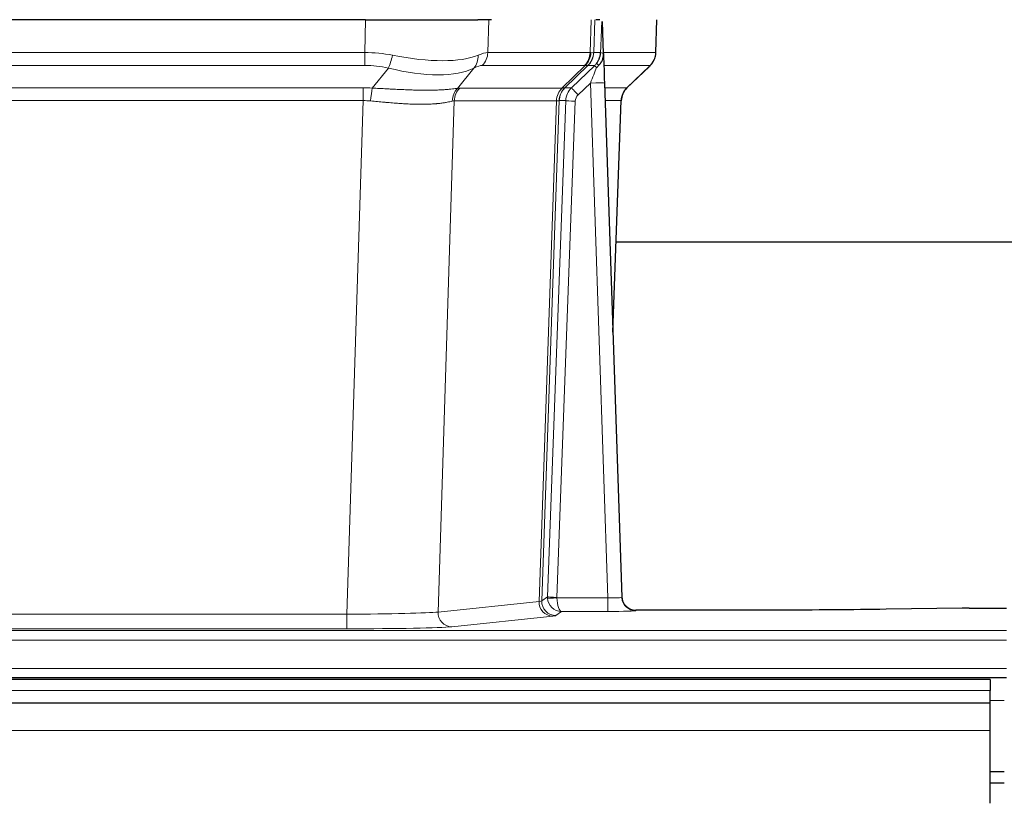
# Model space of a CAD drawing. Header units: inches. Extents: x 0 to 20790, y -12 to 14700.
# Tile 110 of 191: x 5096 to 5305, y 11802 to 11969. Entities that reach past the tile are written whole.
import ezdxf

# ---------------------------------------------------------------- set-up
doc = ezdxf.new("R2010")
doc.units = ezdxf.units.IN
doc.layers.add('1', color=7, linetype='Continuous', true_color=0xffffff)

msp = doc.modelspace()

# ---------------------------------------------------------------- linework, layer by layer
at = {"layer": '1', "color": 2, "linetype": 'Continuous', "lineweight": 25}
for p, q in [((5169.158, 11968.972), (4953.935, 11968.972)), ((5169.158, 11968.972), (5193.017, 11968.972)), ((5195.912, 11968.972), (5193.017, 11968.972)), ((5218.951, 11968.972), (5218.166, 11968.972)), ((5230.896, 11961.962), (5231.144, 11968.972)), ((5219.758, 11961.811), (5219.531, 11968.542)), ((5219.759, 11961.761), (5219.758, 11961.811)), ((5212.971, 11954.491), (5217.898, 11959.24)), ((5224.746, 11954.448), (5229.483, 11958.957)), ((5219.967, 11955.494), (5223.656, 11846.117)), ((5221.755, 11902.469), (5223.534, 11951.743)), ((5390.604, 11921.601), (5222.381, 11921.601)), ((5223.656, 11846.117), (5223.663, 11845.983)), ((5256.546, 11843.352), (5226.644, 11843.352)), ((5296.09, 11843.76), (5279.926, 11843.516)), ((5297.589, 11843.771), (5305.546, 11843.771)), ((5302.047, 11828.577), (4325.047, 11828.577)), ((4817.546, 11828.972), (5305.546, 11828.972)), ((5302.047, 11828.577), (5302.047, 11826.213)), ((5302.047, 11823.577), (5302.047, 11826.213)), ((5302.047, 11823.577), (4325.047, 11823.577)), ((5302.047, 11817.72), (5302.047, 11823.577)), ((5302.047, 11802.237), (5302.047, 11817.72)), ((5302.047, 11808.972), (5305.043, 11808.972)), ((5302.045, 11806.577), (5305.046, 11806.577))]:
    msp.add_line(p, q, dxfattribs=at)
at = {"layer": '1', "color": 110, "linetype": 'Continuous', "lineweight": 13}
for p, q in [((5168.967, 11961.978), (5169.158, 11968.972)), ((5195.34, 11968.972), (5195.149, 11961.978)), ((5216.897, 11961.978), (5217.14, 11968.972)), ((5217.925, 11968.972), (5217.682, 11961.978)), ((5230.88, 11961.978), (5231.128, 11968.972)), ((4954.126, 11961.978), (5168.967, 11961.978)), ((5168.967, 11959.24), (5168.967, 11961.978)), ((5195.149, 11961.978), (5216.897, 11961.978)), ((5217.682, 11961.978), (5219.143, 11961.978)), ((5219.752, 11961.978), (5230.88, 11961.978)), ((5168.967, 11959.24), (4954.126, 11959.24)), ((5170.538, 11954.414), (5173.991, 11958.682)), ((5192.19, 11958.682), (5188.697, 11954.364)), ((5215.714, 11959.24), (5193.967, 11959.24)), ((5210.934, 11954.432), (5215.88, 11959.229)), ((5216.426, 11959.229), (5211.534, 11954.485)), ((5217.898, 11959.24), (5216.463, 11959.24)), ((5229.662, 11959.24), (5219.842, 11959.24)), ((5224.754, 11954.467), (5229.567, 11959.049)), ((4954.468, 11954.49), (5168.625, 11954.49)), ((5168.625, 11951.752), (5168.625, 11954.49)), ((5189.2, 11954.432), (5210.934, 11954.432)), ((5211.559, 11954.491), (5212.971, 11954.491)), ((5216.969, 11955.498), (5214.359, 11952.982)), ((5220.663, 11845.956), (5216.969, 11955.498)), ((5220.001, 11954.491), (5224.741, 11954.491)), ((5168.625, 11951.752), (4954.468, 11951.752)), ((5165.151, 11842.466), (5168.625, 11951.752)), ((5188.018, 11951.712), (5184.56, 11842.935)), ((5209.752, 11951.712), (5188.018, 11951.712)), ((5206.045, 11845.182), (5209.758, 11951.712)), ((5210.341, 11951.756), (5206.631, 11845.296)), ((5207.859, 11846.193), (5211.75, 11951.756)), ((5213.748, 11951.615), (5209.857, 11846.052)), ((5211.75, 11951.756), (5210.341, 11951.756)), ((5223.523, 11951.756), (5220.093, 11951.756)), ((5221.749, 11902.643), (5223.523, 11951.756)), ((5206.631, 11845.296), (5207.859, 11846.193)), ((5209.858, 11845.956), (5220.663, 11845.956)), ((5220.663, 11845.956), (5220.663, 11843.062)), ((5184.56, 11842.935), (5206.045, 11845.182)), ((5226.644, 11843.352), (5226.654, 11843.219)), ((4957.941, 11842.466), (5165.151, 11842.466)), ((5165.151, 11842.466), (5165.151, 11839.363)), ((5208.954, 11842.066), (5187.469, 11839.819)), ((5210.821, 11843.062), (5209.627, 11842.19)), ((5220.663, 11843.062), (5210.821, 11843.062)), ((4817.546, 11838.998), (5305.546, 11838.998)), ((5165.151, 11839.363), (4957.941, 11839.363)), ((4817.546, 11836.929), (5305.546, 11836.929)), ((4817.546, 11830.903), (5305.546, 11830.903)), ((5302.047, 11826.213), (4325.047, 11826.213)), ((5302.047, 11824.147), (5305.043, 11824.147)), ((5302.047, 11817.72), (4325.047, 11817.72))]:
    msp.add_line(p, q, dxfattribs=at)
for centre, major_axis, ratio, start_param, end_param in [((5168.318, 11939.118), (26.983, 1.545), 0.8452785, 1.2775604, 1.4983912), ((5173.991, 11961.559), (-0.881, -3.902), 0.2224052, 0.7930597, 1.5799958), ((5169.221, 11972.207), (-26.677, 8.186), 0.3267204, 1.882912, 2.7667489), ((5189.494, 11961.559), (1.736, -3.604), 0.8689501, 0.3464596, 1.1333957), ((5168.318, 11939.118), (27.492, 22.639), 0.1155218, 0.1441436, 0.3649744), ((5191.27, 11962.118), (0, -4), 0.9702957, 0.7679449, 1.5358897), ((5213.018, 11962.118), (0, -4), 0.9702957, 0.7679449, 1.5358897), ((5213.184, 11962.106), (-0.603, -3.954), 0.9772749, 0.9153799, 1.6837369), ((5213.649, 11962.106), (1.703, -3.619), 0.9971774, 0.3287851, 1.0971421), ((5213.687, 11962.118), (0, -4), 0.9993908, 0.7679449, 1.5358897), ((5189.887, 11939.118), (27.661, 22.629), 0.1172118, 0.1096856, 0.1416657), ((5191.037, 11972.207), (-26.658, 10.191), 0.0473724, 2.9456198, 3.0909709), ((5189.887, 11939.118), (27.808, 22.856), 0.0163196, 0.0204945, 0.0524746), ((5221.141, 11961.908), (-1.999, 0.077), 0.1036431, 0.0350743, 0.8106069), ((5226.885, 11962.118), (0, 4), 0.9993908, 3.9095375, 4.6774824), ((5168.318, 11936.24), (16.721, 16.271), 0.9721633, 0.5640914, 0.7849223), ((5169.221, 11972.207), (-25.873, 10.634), 0.4068526, 1.919368, 2.8032049), ((5171.014, 11936.24), (23.46, 22.829), 0.1194803, 0.122173, 0.3430038), ((5192.583, 11936.24), (23.636, 22.829), 0.1185164, 0.0901184, 0.1220986), ((5191.037, 11972.207), (-25.449, 12.923), 0.0600246, 2.9512599, 3.096611), ((5192.663, 11936.24), (23.811, 22.997), 0.0168484, 0.0174427, 0.0494225), ((5216.969, 11955.568), (1.856, 4.567), 0.0053314, 4.6992705, 5.4949999), ((5215.121, 11962.118), (3.533, 1.889), 0.9978057, 4.9883759, 5.1348763), ((5219.287, 11957.802), (1.388, -1.44), 0.0242285, 3.1658454, 3.9417885), ((5219.873, 11958.456), (1.583, -1.222), 0.0276319, 3.169255, 3.9405385), ((5205.846, 11936.24), (23.826, 22.997), 0.016839, 6.1714068, 6.3006297), ((5167.836, 11930.49), (17.528, 16.98), 0.9676454, 0.7049966, 0.7848442), ((5170.538, 11951.536), (0.32, 3.987), 0.0824896, 0.7712526, 1.5399639), ((5191.393, 11951.487), (-0.926, 3.891), 0.9457602, 0.5436933, 1.3082514), ((5191.896, 11951.555), (0, 4), 0.9702957, 0.7679449, 1.5315264), ((5165.134, 11930.323), (24.592, 23.931), 0.1189226, 0.1216051, 0.196623), ((5213.63, 11951.555), (0, 4), 0.9702957, 0.7679449, 1.5315264), ((5213.636, 11951.555), (-0.019, 4), 0.9702844, 0.7633847, 1.5270253), ((5214.311, 11951.607), (-1.442, 3.731), 0.998056, 0.3995344, 1.1665625), ((5214.336, 11951.613), (0, 4), 0.9993908, 0.7679449, 1.5351916), ((5186.721, 11930.472), (24.849, 24.015), 0.0168506, 0.0174341, 0.039887), ((5215.748, 11951.613), (2.83, 2.828), 0.9993905, 1.5533428, 2.3205896), ((5214.359, 11953.052), (1.388, -1.44), 0.0242285, 3.1658454, 4.7375178), ((5216.969, 11955.393), (2.998, 0.101), 0.0348797, 6.2820091, 7.8528054), ((5227.518, 11951.613), (0, -4), 0.9993908, 3.9095375, 4.6767843), ((5199.873, 11930.473), (24.879, 24.014), 0.016827, 6.2565923, 6.3006169), ((5215.748, 11951.544), (1.703, 1.052), 0.998638, 1.7848011, 2.5520478), ((5167.836, 11927.613), (2.819, 24.028), 0.8253154, 0.0219437, 0.1017912), ((5167.83, 11927.446), (20.559, 24.143), 0.1188179, 0.0965282, 0.1715461), ((5189.499, 11927.596), (20.849, 24.157), 0.0182438, 0.0122069, 0.0346604), ((5213.748, 11951.685), (1.999, -0.074), 0.0348758, 3.1764983, 4.7136745), ((5202.65, 11927.596), (20.882, 24.158), 0.0154016, 6.2548756, 6.2989002), ((5186.628, 11845.211), (20.016, 0.105), 0.0266879, 6.037898, 6.2472222), ((5209.627, 11845.189), (1.769, -2.423), 0.9990158, 4.0464368, 5.6519121), ((5210.857, 11846.087), (0.383, 2.976), 0.9995814, 1.6633112, 1.7590768), ((5209.857, 11846.122), (1.999, -0.074), 0.0348758, 3.1764983, 4.7136745), ((5209.858, 11846.026), (-1.997, -0.118), 0.0348391, 0.0373692, 1.5687431), ((5210.821, 11846.061), (-0.98, 2.84), 0.9849493, 1.294853, 2.8045628), ((5210.857, 11846.017), (0.606, 0.798), 0.9977279, 2.1841966, 2.279962), ((5210.821, 11846.061), (-0.028, 3), 0.3214645, 1.6026847, 3.1123946), ((5220.651, 11846.218), (-3.005, 0.103), 0.0869619, 1.577888, 3.1486843), ((5226.654, 11846.218), (-2.991, -0.235), 0.9996552, 0.0000105, 1.4923863), ((5208.954, 11845.064), (0.312, -2.984), 0.969741, 4.5720353, 6.175756), ((5220.651, 11843.219), (-6.003, 0), 0.0262109, 1.5728579, 3.1436542), ((5165.145, 11842.964), (20.013, 0.095), 0.0248544, 4.7125895, 6.0379715), ((5187.469, 11842.818), (0.312, -2.984), 0.969741, 4.5720353, 6.175756), ((5186.628, 11842.212), (23.014, 0), 0.0261612, 6.0380559, 6.2473801), ((5165.145, 11839.965), (-23.012, 0), 0.0261647, 1.5710736, 2.8964556)]:
    msp.add_ellipse(centre, major_axis=major_axis, ratio=ratio, start_param=start_param, end_param=end_param, dxfattribs=at)
at = {"layer": '1', "color": 2, "linetype": 'Continuous', "lineweight": 25}
for centre, major_axis, ratio, start_param, end_param in [((5219.967, 11955.669), (-0.227, 6.726), 0.0008736, 0.4374328, 1.5967123), ((5226.79, 11961.926), (3.174, -2.434), 0.9869112, 6.1322815, 6.2830018), ((5227.531, 11951.59), (-3.886, 0.947), 0.998973, 5.7186048, 6.4862172), ((5226.643, 11846.355), (-0.15, 3), 0.998739, 1.5545356, 3.0917055), ((5297.592, 11843.692), (-3, 0), 0.0262223, 4.7133912, 5.2365954)]:
    msp.add_ellipse(centre, major_axis=major_axis, ratio=ratio, start_param=start_param, end_param=end_param, dxfattribs=at)
at = {"layer": '1', "color": 110, "linetype": 'Continuous', "lineweight": 13}
for points, knots in [([(5219.143, 11961.978), (5219.164, 11962.53), (5219.186, 11963.082), (5219.229, 11964.184), (5219.251, 11964.735), (5219.283, 11965.56), (5219.294, 11965.835), (5219.316, 11966.383), (5219.327, 11966.657), (5219.35, 11967.205), (5219.361, 11967.478), (5219.378, 11967.886), (5219.384, 11968.022), (5219.395, 11968.293), (5219.401, 11968.429), (5219.407, 11968.564)], [0, 0, 0, 0, 0.25, 0.25, 0.5, 0.5, 0.625, 0.625, 0.75, 0.75, 0.875, 0.875, 0.9375, 0.9375, 1, 1, 1, 1]), ([(5170.538, 11954.414), (5171.056, 11954.391), (5171.571, 11954.366), (5172.597, 11954.315), (5173.107, 11954.288), (5173.741, 11954.255), (5173.868, 11954.249), (5174.121, 11954.236), (5174.247, 11954.229), (5174.624, 11954.21), (5174.873, 11954.197), (5175.615, 11954.16), (5176.102, 11954.137), (5177.061, 11954.093), (5177.532, 11954.073), (5178.461, 11954.038), (5178.918, 11954.023), (5179.591, 11954.004), (5179.814, 11953.998), (5180.145, 11953.991), (5180.255, 11953.989), (5180.419, 11953.986), (5180.473, 11953.985), (5180.582, 11953.983), (5181.068, 11953.974), (5181.537, 11953.97), (5182.342, 11953.968), (5183.12, 11953.973), (5183.843, 11953.989), (5184.539, 11954.01), (5184.873, 11954.024), (5185.273, 11954.044), (5185.352, 11954.048), (5185.509, 11954.056), (5185.586, 11954.061), (5185.815, 11954.075), (5185.963, 11954.084), (5186.392, 11954.114), (5186.661, 11954.136), (5187.162, 11954.181), (5187.396, 11954.204), (5187.827, 11954.252), (5188.026, 11954.276), (5188.388, 11954.322), (5188.551, 11954.344), (5188.697, 11954.364)], [0, 0, 0, 0, 0.0625, 0.0625, 0.125, 0.125, 0.140625, 0.140625, 0.15625, 0.15625, 0.1875, 0.1875, 0.25, 0.25, 0.3125, 0.3125, 0.375, 0.375, 0.40625, 0.40625, 0.421875, 0.421875, 0.4296875, 0.4296875, 0.4375, 0.5, 0.5, 0.5625, 0.625, 0.625, 0.6875, 0.6875, 0.703125, 0.703125, 0.71875, 0.71875, 0.75, 0.75, 0.8125, 0.8125, 0.875, 0.875, 0.9375, 0.9375, 1, 1, 1, 1]), ([(5187.598, 11951.651), (5187.443, 11951.609), (5187.271, 11951.566), (5186.895, 11951.48), (5186.692, 11951.438), (5186.254, 11951.356), (5186.02, 11951.316), (5185.52, 11951.242), (5185.254, 11951.207), (5184.832, 11951.158), (5184.687, 11951.143), (5184.464, 11951.121), (5184.388, 11951.114), (5184.236, 11951.101), (5184.159, 11951.094), (5183.771, 11951.063), (5183.448, 11951.042), (5182.778, 11951.008), (5182.084, 11950.982), (5181.343, 11950.974), (5180.577, 11950.975), (5180.183, 11950.98), (5179.725, 11950.99), (5179.674, 11950.992), (5179.571, 11950.994), (5179.52, 11950.996), (5179.365, 11951), (5179.054, 11951.01), (5178.739, 11951.022), (5178.104, 11951.049), (5177.673, 11951.072), (5176.799, 11951.124), (5176.355, 11951.154), (5175.453, 11951.22), (5174.996, 11951.256), (5174.299, 11951.314), (5174.064, 11951.334), (5173.71, 11951.365), (5173.592, 11951.376), (5173.354, 11951.397), (5173.235, 11951.408), (5172.639, 11951.462), (5172.159, 11951.506), (5171.194, 11951.596), (5170.708, 11951.641), (5170.219, 11951.685)], [0, 0, 0, 0, 0.0625, 0.0625, 0.125, 0.125, 0.1875, 0.1875, 0.25, 0.25, 0.28125, 0.28125, 0.296875, 0.296875, 0.3125, 0.3125, 0.375, 0.375, 0.4375, 0.5, 0.5, 0.5625, 0.5625, 0.5703125, 0.5703125, 0.578125, 0.578125, 0.59375, 0.625, 0.625, 0.6875, 0.6875, 0.75, 0.75, 0.8125, 0.8125, 0.84375, 0.84375, 0.859375, 0.859375, 0.875, 0.875, 0.9375, 0.9375, 1, 1, 1, 1]), ([(5210.32, 11951.752), (5210.284, 11951.737), (5210.219, 11951.727), (5210.031, 11951.714), (5209.909, 11951.711), (5209.758, 11951.712)], [0, 0, 0, 0, 0.5, 0.5, 1, 1, 1, 1])]:
    msp.add_open_spline(points, degree=3, knots=knots, dxfattribs=at)
at = {"layer": '1', "color": 2, "linetype": 'Continuous', "lineweight": 25}
msp.add_open_spline([(5219.407, 11968.564), (5219.411, 11968.56), (5219.435, 11968.552), (5219.493, 11968.545), (5219.531, 11968.542)], degree=3, dxfattribs=at)
for points, knots in [([(5218.29, 11959.677), (5218.307, 11959.699), (5218.323, 11959.72), (5218.356, 11959.764), (5218.371, 11959.786), (5218.418, 11959.852), (5218.449, 11959.896), (5218.536, 11960.029), (5218.59, 11960.118), (5218.69, 11960.3), (5218.737, 11960.392), (5218.801, 11960.531), (5218.822, 11960.579), (5218.861, 11960.673), (5218.88, 11960.721), (5218.933, 11960.864), (5218.965, 11960.96), (5219.021, 11961.154), (5219.045, 11961.253), (5219.087, 11961.453), (5219.104, 11961.555), (5219.123, 11961.711), (5219.129, 11961.764), (5219.138, 11961.87), (5219.141, 11961.924), (5219.143, 11961.978)], [0, 0, 0, 0, 0.03125, 0.03125, 0.0625, 0.0625, 0.125, 0.125, 0.25, 0.25, 0.375, 0.375, 0.4375, 0.4375, 0.5, 0.5, 0.625, 0.625, 0.75, 0.75, 0.875, 0.875, 0.9375, 0.9375, 1, 1, 1, 1]), ([(5218.745, 11959.277), (5218.764, 11959.301), (5218.784, 11959.324), (5218.824, 11959.367), (5218.844, 11959.388), (5218.884, 11959.43), (5218.904, 11959.451), (5218.944, 11959.493), (5218.963, 11959.514), (5219.021, 11959.576), (5219.059, 11959.619), (5219.131, 11959.705), (5219.166, 11959.749), (5219.233, 11959.84), (5219.265, 11959.886), (5219.311, 11959.957), (5219.326, 11959.981), (5219.355, 11960.03), (5219.37, 11960.054), (5219.439, 11960.178), (5219.489, 11960.28), (5219.575, 11960.491), (5219.612, 11960.6), (5219.65, 11960.739), (5219.658, 11960.768), (5219.672, 11960.824), (5219.678, 11960.853), (5219.697, 11960.939), (5219.708, 11960.996), (5219.736, 11961.17), (5219.761, 11961.403), (5219.764, 11961.641), (5219.759, 11961.761)], [0, 0, 0, 0, 0.03125, 0.03125, 0.0625, 0.0625, 0.09375, 0.09375, 0.125, 0.125, 0.1875, 0.1875, 0.25, 0.25, 0.3125, 0.3125, 0.34375, 0.34375, 0.375, 0.375, 0.5, 0.5, 0.625, 0.625, 0.65625, 0.65625, 0.6875, 0.6875, 0.75, 0.75, 0.875, 1, 1, 1, 1]), ([(5229.964, 11959.492), (5230.021, 11959.56), (5230.149, 11959.743), (5230.399, 11960.124), (5230.704, 11960.807), (5230.909, 11961.458), (5230.878, 11961.87), (5230.872, 11961.925)], [0, 0, 0, 0, 0.2255282, 0.4356233, 0.6511466, 0.9537437, 1, 1, 1, 1]), ([(5218.295, 11958.781), (5218.334, 11958.82), (5218.374, 11958.86), (5218.451, 11958.941), (5218.489, 11958.982), (5218.602, 11959.106), (5218.675, 11959.19), (5218.745, 11959.277)], [0, 0, 0, 0, 0.25, 0.25, 0.5, 0.5, 1, 1, 1, 1]), ([(5279.926, 11843.516), (5276.393, 11843.462), (5272.591, 11843.421), (5264.708, 11843.366), (5260.627, 11843.352), (5256.546, 11843.352)], [0, 0, 0, 0, 0.5, 0.5, 1, 1, 1, 1])]:
    msp.add_open_spline(points, degree=3, knots=knots, dxfattribs=at)
at = {"layer": '1', "color": 110, "linetype": 'Continuous', "lineweight": 13}
for points, weights in [([(5210.934, 11954.432), (5210.937, 11954.432), (5210.939, 11954.432)], [0.499999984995, 0.500000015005, 0.499999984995]), ([(5209.758, 11951.712), (5209.755, 11951.712), (5209.752, 11951.712)], [0.500000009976, 0.499999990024, 0.500000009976])]:
    msp.add_rational_spline(points, weights, degree=2, dxfattribs=at)
msp.add_open_spline([(5210.939, 11954.432), (5211.103, 11954.438), (5211.365, 11954.452), (5211.499, 11954.473), (5211.534, 11954.485)], degree=3, dxfattribs=at)

doc.saveas('drawing.dxf')
